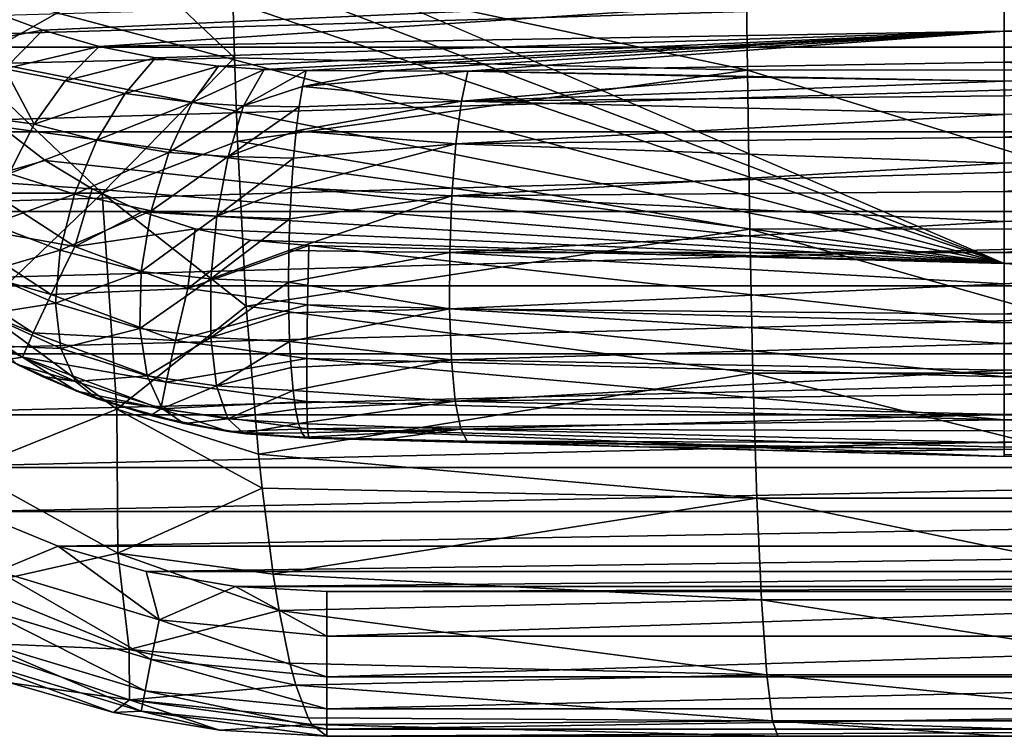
# Model space of a CAD drawing. Header units: metres. Extents: x -90 to 90, y -173 to 74.
# Tile 3 of 256: x -10.21 to 0, y -173 to -165.57. Entities that reach past the tile are written whole.
import ezdxf

# ---------------------------------------------------------------- set-up
doc = ezdxf.new("R2010")
doc.units = ezdxf.units.M
doc.layers.add('solid_509418', color=7, linetype='CONTINUOUS')
doc.layers.add('solid_509418_01', color=7, linetype='CONTINUOUS')

msp = doc.modelspace()

# ---------------------------------------------------------------- linework, layer by layer
at = {"layer": 'solid_509418'}
for points in [[(0.000091, -21.295607, -41.552128), (0, -168.099869, -41.585648), (-12.179281, -162.857254, -41.903378)], [(0, -168.099869, -41.585648), (-12.130495, -163.458588, -41.902237), (-12.179281, -162.857254, -41.903378)], [(0, -168.099869, -41.585648), (-12.032209, -164.018219, -41.899792), (-12.130495, -163.458588, -41.902237)], [(0, -168.099869, -41.585648), (-11.686558, -165.004807, -41.890965), (-12.032209, -164.018219, -41.899792)], [(-9.934467, -164.042191, -58.307163), (-10.76324, -166.032028, -57.562168), (-12.029696, -164.581741, -57.308662)], [(-9.934467, -164.042191, -58.307163), (-8.980292, -165.023361, -58.392635), (-10.76324, -166.032028, -57.562168)], [(-2.68631, -164.380112, -59.009174), (-2.66396, -166.092697, -58.615105), (-8.009803, -164.952698, -58.554531)], [(2.669299, -166.091492, -58.615314), (-2.66396, -166.092697, -58.615105), (-2.68631, -164.380112, -59.009174)], [(-2.148059, -164.488663, -59.009674), (2.669299, -166.091492, -58.615314), (-2.68631, -164.380112, -59.009174)], [(-8.980292, -165.023361, -58.392635), (-8.009803, -164.952698, -58.554531), (-7.984003, -165.964691, -58.298759)], [(-2.66396, -166.092697, -58.615105), (-7.984003, -165.964691, -58.298759), (-8.009803, -164.952698, -58.554531)], [(0, -168.099869, -41.585648), (-11.150207, -165.887772, -41.877121), (-11.686558, -165.004807, -41.890965)], [(-8.980292, -165.023361, -58.392635), (-7.984003, -165.964691, -58.298759), (-10.76324, -166.032028, -57.562168)], [(-10.382433, -165.526733, -49.069775), (-9.970478, -165.680099, -49.211628), (0, -165.229111, -49.268787)], [(-9.970478, -165.680099, -49.211628), (-9.387453, -165.847504, -49.409698), (0, -165.229111, -49.268787)], [(-9.387453, -165.847504, -49.409698), (0, -165.691055, -49.667206), (0, -165.229111, -49.268787)], [(10.476012, -165.487, -49.037781), (0, -165.229111, -49.268787), (0, -165.691055, -49.667206)], [(10.157106, -165.61467, -49.14727), (10.476012, -165.487, -49.037781), (0, -165.691055, -49.667206)], [(-10.89841, -165.844925, -49.171135), (-9.970478, -165.680099, -49.211628), (-10.382433, -165.526733, -49.069775)], [(-10.36569, -166.079407, -49.433132), (-9.970478, -165.680099, -49.211628), (-10.89841, -165.844925, -49.171135)], [(-10.36569, -166.079407, -49.433132), (-9.387453, -165.847504, -49.409698), (-9.970478, -165.680099, -49.211628)], [(-9.387453, -165.847504, -49.409698), (-8.801956, -165.96524, -49.591583), (0, -165.691055, -49.667206)], [(-8.801956, -165.96524, -49.591583), (-8.147047, -166.053879, -49.769878), (0, -165.691055, -49.667206)], [(-8.147047, -166.053879, -49.769878), (-7.676861, -166.087158, -49.860611), (0, -165.691055, -49.667206)], [(-7.676861, -166.087158, -49.860611), (-7.239992, -166.09787, -49.909534), (0, -165.691055, -49.667206)], [(-7.239992, -166.09787, -49.909534), (-6.415487, -166.101181, -49.969223), (0, -165.691055, -49.667206)], [(-6.415487, -166.101181, -49.969223), (-5.563726, -166.104248, -50.032307), (0, -165.691055, -49.667206)], [(0, -165.691055, -49.667206), (-5.563726, -166.104248, -50.032307), (0, -166.009995, -50.183136)], [(9.943775, -165.688644, -49.220547), (10.157106, -165.61467, -49.14727), (0, -165.691055, -49.667206)], [(9.669681, -165.772446, -49.31419), (9.943775, -165.688644, -49.220547), (0, -165.691055, -49.667206)], [(9.203786, -165.88916, -49.468876), (0, -165.691055, -49.667206), (0, -166.009995, -50.183136)], [(9.377552, -165.849182, -49.412128), (9.669681, -165.772446, -49.31419), (0, -165.691055, -49.667206)], [(9.203786, -165.88916, -49.468876), (9.377552, -165.849182, -49.412128), (0, -165.691055, -49.667206)], [(0, -168.099869, -41.585648), (-10.399931, -166.680023, -41.857655), (-11.150207, -165.887772, -41.877121)], [(-9.740462, -166.203491, -49.682762), (-9.387453, -165.847504, -49.409698), (-10.36569, -166.079407, -49.433132)], [(-9.740462, -166.203491, -49.682762), (-8.801956, -165.96524, -49.591583), (-9.387453, -165.847504, -49.409698)], [(8.781843, -165.970474, -49.600258), (9.203786, -165.88916, -49.468876), (0, -166.009995, -50.183136)], [(-10.76324, -166.032028, -57.562168), (-7.984003, -165.964691, -58.298759), (-9.355814, -167.367981, -57.485073)], [(-9.115108, -166.336044, -49.954872), (-8.801956, -165.96524, -49.591583), (-9.740462, -166.203491, -49.682762)], [(-9.355814, -167.367981, -57.485073), (-7.984003, -165.964691, -58.298759), (-7.952585, -166.830231, -57.987301)], [(-9.115108, -166.336044, -49.954872), (-8.147047, -166.053879, -49.769878), (-8.801956, -165.96524, -49.591583)], [(-2.66396, -166.092697, -58.615105), (-7.952585, -166.830231, -57.987301), (-7.984003, -165.964691, -58.298759)], [(-5.563726, -166.104248, -50.032307), (0, -166.208496, -50.650764), (0, -166.009995, -50.183136)], [(8.716918, -165.981003, -49.619259), (8.781843, -165.970474, -49.600258), (0, -166.009995, -50.183136)], [(8.147047, -166.053879, -49.769878), (8.716918, -165.981003, -49.619259), (0, -166.009995, -50.183136)], [(7.70207, -166.085983, -49.856724), (8.147047, -166.053879, -49.769878), (0, -166.009995, -50.183136)], [(7.239992, -166.09787, -49.909534), (7.70207, -166.085983, -49.856724), (0, -166.009995, -50.183136)], [(6.40132, -166.101227, -49.970261), (7.239992, -166.09787, -49.909534), (0, -166.009995, -50.183136)], [(-10.76324, -166.032028, -57.562168), (-9.355814, -167.367981, -57.485073), (-11.9141, -167.36911, -56.347198)], [(-10.060574, -166.655075, -49.827553), (-10.36569, -166.079407, -49.433132), (-10.732593, -166.562119, -49.492332)], [(-10.060574, -166.655075, -49.827553), (-9.740462, -166.203491, -49.682762), (-10.36569, -166.079407, -49.433132)], [(-9.115108, -166.336044, -49.954872), (-8.422696, -166.429459, -50.214649), (-8.147047, -166.053879, -49.769878)], [(-8.422696, -166.429459, -50.214649), (-7.676861, -166.087158, -49.860611), (-8.147047, -166.053879, -49.769878)], [(-8.422696, -166.429459, -50.214649), (-7.888782, -166.462341, -50.356224), (-7.676861, -166.087158, -49.860611)], [(-2.66396, -166.092697, -58.615105), (-2.640344, -167.740692, -57.910629), (-7.952585, -166.830231, -57.987301)], [(-7.888782, -166.462341, -50.356224), (-7.239992, -166.09787, -49.909534), (-7.676861, -166.087158, -49.860611)], [(-7.888782, -166.462341, -50.356224), (-7.277101, -166.263748, -50.1926), (-7.239992, -166.09787, -49.909534)], [(-7.277101, -166.263748, -50.1926), (-6.415487, -166.101181, -49.969223), (-7.239992, -166.09787, -49.909534)], [(-7.277101, -166.263748, -50.1926), (-5.563726, -166.104248, -50.032307), (-6.415487, -166.101181, -49.969223)], [(-7.277101, -166.263748, -50.1926), (-5.628779, -166.414017, -50.532936), (-5.563726, -166.104248, -50.032307)], [(-5.628779, -166.414017, -50.532936), (-2.649206, -166.166428, -50.374123), (-5.563726, -166.104248, -50.032307)], [(-5.563726, -166.104248, -50.032307), (-2.649206, -166.166428, -50.374123), (0, -166.208496, -50.650764)], [(2.669299, -166.091492, -58.615314), (2.64564, -167.739746, -57.910965), (-2.66396, -166.092697, -58.615105)], [(2.64564, -167.739746, -57.910965), (-2.640344, -167.740692, -57.910629), (-2.66396, -166.092697, -58.615105)], [(-9.115108, -166.336044, -49.954872), (-9.740462, -166.203491, -49.682762), (-10.060574, -166.655075, -49.827553)], [(-5.628779, -166.414017, -50.532936), (0, -166.208496, -50.650764), (-2.649206, -166.166428, -50.374123)], [(-5.628779, -166.414017, -50.532936), (0.000499, -166.358978, -50.938114), (0, -166.208496, -50.650764)], [(0.000499, -166.358978, -50.938114), (2.880673, -166.162018, -50.348225), (0, -166.208496, -50.650764)], [(-7.888782, -166.462341, -50.356224), (-7.31173, -166.474319, -50.44455), (-7.277101, -166.263748, -50.1926)], [(-7.277101, -166.263748, -50.1926), (-7.31173, -166.474319, -50.44455), (-5.628779, -166.414017, -50.532936)], [(-9.410685, -166.820969, -50.1731), (-9.115108, -166.336044, -49.954872), (-10.060574, -166.655075, -49.827553)], [(-9.410685, -166.820969, -50.1731), (-8.422696, -166.429459, -50.214649), (-9.115108, -166.336044, -49.954872)], [(-9.410685, -166.820969, -50.1731), (-8.663708, -166.946518, -50.512062), (-8.422696, -166.429459, -50.214649)], [(-8.422696, -166.429459, -50.214649), (-8.663708, -166.946518, -50.512062), (-7.888782, -166.462341, -50.356224)], [(-7.342937, -166.723846, -50.65852), (-5.686625, -166.858231, -50.920929), (-5.628779, -166.414017, -50.532936)], [(-7.31173, -166.474319, -50.44455), (-7.342937, -166.723846, -50.65852), (-5.628779, -166.414017, -50.532936)], [(5.628781, -166.414017, -50.532932), (0.000162, -166.554276, -51.198235), (-0.000127, -166.788986, -51.423431)], [(5.68663, -166.858215, -50.920925), (5.628781, -166.414017, -50.532932), (-0.000127, -166.788986, -51.423431)], [(-8.663708, -166.946518, -50.512062), (-8.04909, -166.988785, -50.706959), (-7.888782, -166.462341, -50.356224)], [(-7.888782, -166.462341, -50.356224), (-8.04909, -166.988785, -50.706959), (-7.31173, -166.474319, -50.44455)], [(-8.04909, -166.988785, -50.706959), (-7.342937, -166.723846, -50.65852), (-7.31173, -166.474319, -50.44455)], [(-10.320503, -167.164795, -49.831635), (-10.060574, -166.655075, -49.827553), (-10.732593, -166.562119, -49.492332)], [(-10.690637, -167.241089, -41.962624), (-10.399931, -166.680023, -41.857655), (-9.944562, -167.031403, -41.84581)], [(0, -168.099869, -41.585648), (-9.944562, -167.031403, -41.84581), (-10.399931, -166.680023, -41.857655)], [(-9.410685, -166.820969, -50.1731), (-10.060574, -166.655075, -49.827553), (-10.320503, -167.164795, -49.831635)], [(-8.04909, -166.988785, -50.706959), (-7.369869, -167.005508, -50.828682), (-7.342937, -166.723846, -50.65852)], [(-7.342937, -166.723846, -50.65852), (-7.369869, -167.005508, -50.828682), (-5.686625, -166.858231, -50.920929)], [(-9.642845, -167.379929, -50.234127), (-9.410685, -166.820969, -50.1731), (-10.320503, -167.164795, -49.831635)], [(-9.642845, -167.379929, -50.234127), (-8.663708, -166.946518, -50.512062), (-9.410685, -166.820969, -50.1731)], [(-9.355814, -167.367981, -57.485073), (-7.952585, -166.830231, -57.987301), (-7.86109, -168.539108, -57.080276)], [(-2.640344, -167.740692, -57.910629), (-7.86109, -168.539108, -57.080276), (-7.952585, -166.830231, -57.987301)], [(-5.686625, -166.858231, -50.920929), (0.000057, -167.056961, -51.607719), (-0.000127, -166.788986, -51.423431)], [(-7.391794, -167.311661, -50.950394), (-5.728786, -167.397812, -51.162319), (-5.686625, -166.858231, -50.920929)], [(-7.369869, -167.005508, -50.828682), (-7.391794, -167.311661, -50.950394), (-5.686625, -166.858231, -50.920929)], [(5.68663, -166.858215, -50.920925), (0.000057, -167.056961, -51.607719), (-0.000075, -167.350815, -51.745968)], [(5.728792, -167.397812, -51.162319), (5.68663, -166.858215, -50.920925), (-0.000075, -167.350815, -51.745968)], [(-10.690637, -167.241089, -41.962624), (-9.944562, -167.031403, -41.84581), (-9.459117, -167.323685, -41.833164)], [(0, -168.099869, -41.585648), (-9.459117, -167.323685, -41.833164), (-9.944562, -167.031403, -41.84581)], [(-9.642845, -167.379929, -50.234127), (-8.84535, -167.551285, -50.63192), (-8.663708, -166.946518, -50.512062)], [(-8.663708, -166.946518, -50.512062), (-8.84535, -167.551285, -50.63192), (-8.04909, -166.988785, -50.706959)], [(-8.84535, -167.551285, -50.63192), (-8.166723, -167.609238, -50.871464), (-8.04909, -166.988785, -50.706959)], [(-8.04909, -166.988785, -50.706959), (-8.166723, -167.609238, -50.871464), (-7.369869, -167.005508, -50.828682)], [(-8.166723, -167.609238, -50.871464), (-7.391794, -167.311661, -50.950394), (-7.369869, -167.005508, -50.828682)], [(-10.690637, -167.241089, -41.962624), (-9.64031, -167.921539, -41.935272), (-11.035861, -167.673431, -42.255463)], [(-10.690637, -167.241089, -41.962624), (-9.459117, -167.323685, -41.833164), (-9.64031, -167.921539, -41.935272)], [(-9.642845, -167.379929, -50.234127), (-10.320503, -167.164795, -49.831635), (-10.498976, -167.690903, -49.694668)], [(-9.64031, -167.921539, -41.935272), (-9.459117, -167.323685, -41.833164), (-8.939342, -167.562408, -41.819611)], [(0, -168.099869, -41.585648), (-8.939342, -167.562408, -41.819611), (-9.459117, -167.323685, -41.833164)], [(-8.166723, -167.609238, -50.871464), (-7.408114, -167.633926, -51.02034), (-7.391794, -167.311661, -50.950394)], [(-7.391794, -167.311661, -50.950394), (-7.408114, -167.633926, -51.02034), (-5.728786, -167.397812, -51.162319)], [(-9.355814, -167.367981, -57.485073), (-10.614337, -168.576904, -56.28109), (-11.9141, -167.36911, -56.347198)], [(-9.355814, -167.367981, -57.485073), (-9.201435, -169.608871, -55.979031), (-10.614337, -168.576904, -56.28109)], [(-9.79012, -167.961212, -50.132305), (-9.642845, -167.379929, -50.234127), (-10.498976, -167.690903, -49.694668)], [(-9.79012, -167.961212, -50.132305), (-8.84535, -167.551285, -50.63192), (-9.642845, -167.379929, -50.234127)], [(-9.355814, -167.367981, -57.485073), (-7.86109, -168.539108, -57.080276), (-9.201435, -169.608871, -55.979031)], [(-7.418384, -167.963547, -51.036613), (-5.751558, -167.985413, -51.235912), (-5.728786, -167.397812, -51.162319)], [(-7.408114, -167.633926, -51.02034), (-7.418384, -167.963547, -51.036613), (-5.728786, -167.397812, -51.162319)], [(-5.728786, -167.397812, -51.162319), (-5.751558, -167.985413, -51.235912), (-0.000024, -167.662796, -51.834686)], [(-5.728786, -167.397812, -51.162319), (-0.000024, -167.662796, -51.834686), (-0.000075, -167.350815, -51.745968)], [(5.728792, -167.397812, -51.162319), (-0.000075, -167.350815, -51.745968), (-0.000024, -167.662796, -51.834686)], [(-9.79012, -167.961212, -50.132305), (-8.949078, -168.181366, -50.562305), (-8.84535, -167.551285, -50.63192)], [(-8.84535, -167.551285, -50.63192), (-8.949078, -168.181366, -50.562305), (-8.166723, -167.609238, -50.871464)], [(-9.64031, -167.921539, -41.935272), (-8.939342, -167.562408, -41.819611), (-8.391644, -167.739975, -41.805309)], [(-8.949078, -168.181366, -50.562305), (-8.229156, -168.257629, -50.83223), (-8.166723, -167.609238, -50.871464)], [(0, -168.099869, -41.585648), (-8.391644, -167.739975, -41.805309), (-8.939342, -167.562408, -41.819611)], [(-8.166723, -167.609238, -50.871464), (-8.229156, -168.257629, -50.83223), (-7.408114, -167.633926, -51.02034)], [(-8.229156, -168.257629, -50.83223), (-7.418384, -167.963547, -51.036613), (-7.408114, -167.633926, -51.02034)], [(-11.035861, -167.673431, -42.255463), (-9.883021, -168.420303, -42.225445), (-11.304255, -168.016632, -42.704956)], [(-9.64031, -167.921539, -41.935272), (-9.883021, -168.420303, -42.225445), (-11.035861, -167.673431, -42.255463)], [(-9.79012, -167.961212, -50.132305), (-10.498976, -167.690903, -49.694668), (-10.581382, -168.190353, -49.427864)], [(-9.64031, -167.921539, -41.935272), (-8.391644, -167.739975, -41.805309), (-8.466579, -168.356995, -41.904636)], [(-8.466579, -168.356995, -41.904636), (-8.391644, -167.739975, -41.805309), (-7.816525, -167.855759, -41.790276)], [(0, -168.099869, -41.585648), (-7.816525, -167.855759, -41.790276), (-8.391644, -167.739975, -41.805309)], [(-2.640344, -167.740692, -57.910629), (-2.60725, -169.236389, -56.923439), (-7.86109, -168.539108, -57.080276)], [(-5.751558, -167.985413, -51.235912), (0.000004, -167.984756, -51.871632), (-0.000024, -167.662796, -51.834686)], [(2.64564, -167.739746, -57.910965), (2.612481, -169.235672, -56.923828), (-2.640344, -167.740692, -57.910629)], [(2.612481, -169.235672, -56.923828), (-2.60725, -169.236389, -56.923439), (-2.640344, -167.740692, -57.910629)], [(-8.466579, -168.356995, -41.904636), (-7.816525, -167.855759, -41.790276), (-7.212977, -167.910995, -41.774483)], [(0, -168.099869, -41.585648), (-7.212977, -167.910995, -41.774483), (-7.816525, -167.855759, -41.790276)], [(-9.83889, -168.511063, -49.877052), (-9.79012, -167.961212, -50.132305), (-10.581382, -168.190353, -49.427864)], [(-9.64031, -167.921539, -41.935272), (-8.466579, -168.356995, -41.904636), (-9.883021, -168.420303, -42.225445)], [(-9.83889, -168.511063, -49.877052), (-8.949078, -168.181366, -50.562305), (-9.79012, -167.961212, -50.132305)], [(-8.466579, -168.356995, -41.904636), (-7.212977, -167.910995, -41.774483), (-7.226541, -168.526657, -41.872204)], [(0.000066, -168.714355, -41.682518), (-7.226541, -168.526657, -41.872204), (-7.212977, -167.910995, -41.774483)], [(-11.304255, -168.016632, -42.704956), (-10.070029, -168.816223, -42.672821), (-11.469528, -168.237061, -43.267067)], [(-9.883021, -168.420303, -42.225445), (-10.070029, -168.816223, -42.672821), (-11.304255, -168.016632, -42.704956)], [(-8.229156, -168.257629, -50.83223), (-7.422324, -168.291534, -50.998772), (-7.418384, -167.963547, -51.036613)], [(-7.418384, -167.963547, -51.036613), (-7.422324, -168.291534, -50.998772), (-5.751558, -167.985413, -51.235912)], [(-7.422324, -168.291534, -50.998772), (-5.752944, -168.569427, -51.135246), (-5.751558, -167.985413, -51.235912)], [(-5.751558, -167.985413, -51.235912), (-5.752944, -168.569427, -51.135246), (-0.000052, -168.308136, -51.855911)], [(5.751566, -167.985413, -51.235912), (0.000004, -167.984756, -51.871632), (-0.000052, -168.308136, -51.855911)], [(-11.469528, -168.237061, -43.267067), (-10.183015, -169.070526, -43.23357), (-11.017725, -168.684692, -43.845123)], [(-10.070029, -168.816223, -42.672821), (-10.183015, -169.070526, -43.23357), (-11.469528, -168.237061, -43.267067)], [(-9.83889, -168.511063, -49.877052), (-10.581382, -168.190353, -49.427864), (-10.560975, -168.622253, -49.053066)], [(-9.83889, -168.511063, -49.877052), (-8.964321, -168.772034, -50.31057), (-8.949078, -168.181366, -50.562305)], [(-8.949078, -168.181366, -50.562305), (-8.964321, -168.772034, -50.31057), (-8.229156, -168.257629, -50.83223)], [(-8.964321, -168.772034, -50.31057), (-8.229744, -168.864944, -50.59343), (-8.229156, -168.257629, -50.83223)], [(-8.229156, -168.257629, -50.83223), (-8.229744, -168.864944, -50.59343), (-7.422324, -168.291534, -50.998772)], [(-8.466579, -168.356995, -41.904636), (-8.59475, -168.898254, -42.191822), (-9.883021, -168.420303, -42.225445)], [(-8.466579, -168.356995, -41.904636), (-7.226541, -168.526657, -41.872204), (-8.59475, -168.898254, -42.191822)], [(-8.229744, -168.864944, -50.59343), (-7.419827, -168.608932, -50.907845), (-7.422324, -168.291534, -50.998772)], [(-7.422324, -168.291534, -50.998772), (-7.419827, -168.608932, -50.907845), (-5.752944, -168.569427, -51.135246)], [(-5.752944, -168.569427, -51.135246), (0.000003, -168.62471, -51.787991), (-0.000052, -168.308136, -51.855911)], [(-9.883021, -168.420303, -42.225445), (-8.59475, -168.898254, -42.191822), (-10.070029, -168.816223, -42.672821)], [(-9.784644, -168.978668, -49.491974), (-9.83889, -168.511063, -49.877052), (-10.560975, -168.622253, -49.053066)], [(-9.784644, -168.978668, -49.491974), (-8.964321, -168.772034, -50.31057), (-9.83889, -168.511063, -49.877052)], [(-9.201435, -169.608871, -55.979031), (-7.86109, -168.539108, -57.080276), (-7.734646, -170.076218, -55.82679)], [(-7.226541, -168.526657, -41.872204), (-7.233712, -169.084473, -42.156223), (-8.59475, -168.898254, -42.191822)], [(-2.60725, -169.236389, -56.923439), (-7.734646, -170.076218, -55.82679), (-7.86109, -168.539108, -57.080276)], [(-7.419827, -168.608932, -50.907845), (-7.41096, -168.907104, -50.766308), (-5.752944, -168.569427, -51.135246)], [(-7.41096, -168.907104, -50.766308), (-5.732821, -169.098572, -50.869164), (-5.752944, -168.569427, -51.135246)], [(-0.000039, -169.273438, -41.966522), (-7.233712, -169.084473, -42.156223), (-7.226541, -168.526657, -41.872204)], [(0.000066, -168.714355, -41.682518), (-0.000039, -169.273438, -41.966522), (-7.226541, -168.526657, -41.872204)], [(-5.752944, -168.569427, -51.135246), (-5.732821, -169.098572, -50.869164), (-0.000014, -168.926376, -51.66954)], [(7.226541, -168.526657, -41.872204), (7.233712, -169.084473, -42.156223), (-0.000039, -169.273438, -41.966522)], [(5.752952, -168.569427, -51.135246), (0.000003, -168.62471, -51.787991), (-0.000014, -168.926376, -51.66954)], [(5.732828, -169.098572, -50.86916), (5.752952, -168.569427, -51.135246), (-0.000014, -168.926376, -51.66954)], [(-10.614337, -168.576904, -56.28109), (-9.201435, -169.608871, -55.979031), (-10.756914, -170.235062, -54.604343)], [(-9.784644, -168.978668, -49.491974), (-10.560975, -168.622253, -49.053066), (-10.439427, -168.951248, -48.600956)], [(-8.229744, -168.864944, -50.59343), (-7.41096, -168.907104, -50.766308), (-7.419827, -168.608932, -50.907845)], [(-10.183015, -169.070526, -43.23357), (-10.338465, -169.092819, -43.832481), (-11.017725, -168.684692, -43.845123)], [(-9.784644, -168.978668, -49.491974), (-8.889488, -169.262604, -49.902515), (-8.964321, -168.772034, -50.31057)], [(-8.964321, -168.772034, -50.31057), (-8.889488, -169.262604, -49.902515), (-8.229744, -168.864944, -50.59343)], [(-10.070029, -168.816223, -42.672821), (-8.690825, -169.327927, -42.636822), (-10.183015, -169.070526, -43.23357)], [(-8.59475, -168.898254, -42.191822), (-8.690825, -169.327927, -42.636822), (-10.070029, -168.816223, -42.672821)], [(-8.889488, -169.262604, -49.902515), (-8.168422, -169.366516, -50.180489), (-8.229744, -168.864944, -50.59343)], [(-8.229744, -168.864944, -50.59343), (-8.168422, -169.366516, -50.180489), (-7.41096, -168.907104, -50.766308)], [(-9.632401, -169.320755, -49.01268), (-10.439427, -168.951248, -48.600956), (-10.237796, -169.144867, -48.106216)], [(-9.632401, -169.320755, -49.01268), (-9.784644, -168.978668, -49.491974), (-10.439427, -168.951248, -48.600956)], [(-9.632401, -169.320755, -49.01268), (-8.889488, -169.262604, -49.902515), (-9.784644, -168.978668, -49.491974)], [(-8.59475, -168.898254, -42.191822), (-7.233712, -169.084473, -42.156223), (-8.690825, -169.327927, -42.636822)], [(-8.168422, -169.366516, -50.180489), (-7.395966, -169.177933, -50.578026), (-7.41096, -168.907104, -50.766308)], [(-7.41096, -168.907104, -50.766308), (-7.395966, -169.177933, -50.578026), (-5.732821, -169.098572, -50.869164)], [(-5.732821, -169.098572, -50.869164), (-0.000072, -169.205093, -51.503609), (-0.000014, -168.926376, -51.66954)], [(5.732828, -169.098572, -50.86916), (-0.000014, -168.926376, -51.66954), (-0.000072, -169.205093, -51.503609)], [(-10.183015, -169.070526, -43.23357), (-9.617979, -169.422684, -43.818928), (-10.338465, -169.092819, -43.832481)], [(-10.183015, -169.070526, -43.23357), (-8.745389, -169.603897, -43.196045), (-9.617979, -169.422684, -43.818928)], [(-8.690825, -169.327927, -42.636822), (-8.745389, -169.603897, -43.196045), (-10.183015, -169.070526, -43.23357)], [(-7.233712, -169.084473, -42.156223), (-7.233723, -169.527267, -42.598713), (-8.690825, -169.327927, -42.636822)], [(-0.000039, -169.718124, -42.411304), (-7.233723, -169.527267, -42.598713), (-7.233712, -169.084473, -42.156223)], [(-0.000039, -169.273438, -41.966522), (-0.000039, -169.718124, -42.411304), (-7.233712, -169.084473, -42.156223)], [(7.233712, -169.084473, -42.156223), (7.233723, -169.527267, -42.598713), (-0.000039, -169.273438, -41.966522)], [(-10.338465, -169.092819, -43.832481), (-9.617979, -169.422684, -43.818928), (-10.237796, -169.144867, -48.106216)], [(-9.617979, -169.422684, -43.818928), (-9.983016, -169.267731, -48.221317), (-10.237796, -169.144867, -48.106216)], [(-9.632401, -169.320755, -49.01268), (-10.237796, -169.144867, -48.106216), (-9.983016, -169.267731, -48.221317)], [(-8.168422, -169.366516, -50.180489), (-7.375252, -169.414017, -50.348125), (-7.395966, -169.177933, -50.578026)], [(-7.395966, -169.177933, -50.578026), (-7.375252, -169.414017, -50.348125), (-5.732821, -169.098572, -50.869164)], [(-7.375252, -169.414017, -50.348125), (-5.692955, -169.526398, -50.461018), (-5.732821, -169.098572, -50.869164)], [(-5.732821, -169.098572, -50.869164), (-5.692955, -169.526398, -50.461018), (-0.000072, -169.205093, -51.503609)], [(-9.617979, -169.422684, -43.818928), (-9.406759, -169.501633, -48.459824), (-9.983016, -169.267731, -48.221317)], [(-9.632401, -169.320755, -49.01268), (-9.983016, -169.267731, -48.221317), (-9.406759, -169.501633, -48.459824)], [(-9.632401, -169.320755, -49.01268), (-8.732143, -169.602448, -49.37991), (-8.889488, -169.262604, -49.902515)], [(-8.889488, -169.262604, -49.902515), (-8.732143, -169.602448, -49.37991), (-8.168422, -169.366516, -50.180489)], [(-2.60725, -169.236389, -56.923439), (-2.565741, -170.531708, -55.685249), (-7.734646, -170.076218, -55.82679)], [(-5.692955, -169.526398, -50.461018), (0.00007, -169.453583, -51.294456), (-0.000072, -169.205093, -51.503609)], [(2.612481, -169.235672, -56.923828), (2.570889, -170.531235, -55.685619), (-2.60725, -169.236389, -56.923439)], [(2.570889, -170.531235, -55.685619), (-2.565741, -170.531708, -55.685249), (-2.60725, -169.236389, -56.923439)], [(7.233723, -169.527267, -42.598713), (-0.000039, -169.718124, -42.411304), (-0.000039, -169.273438, -41.966522)], [(-9.632401, -169.320755, -49.01268), (-9.406759, -169.501633, -48.459824), (-8.732143, -169.602448, -49.37991)], [(-8.690825, -169.327927, -42.636822), (-7.233723, -169.527267, -42.598713), (-8.745389, -169.603897, -43.196045)], [(-8.732143, -169.602448, -49.37991), (-8.05172, -169.708954, -49.637371), (-8.168422, -169.366516, -50.180489)], [(-8.168422, -169.366516, -50.180489), (-8.05172, -169.708954, -49.637371), (-7.375252, -169.414017, -50.348125)], [(-9.617979, -169.422684, -43.818928), (-8.851238, -169.673965, -43.804626), (-9.406759, -169.501633, -48.459824)], [(-8.745389, -169.603897, -43.196045), (-8.851238, -169.673965, -43.804626), (-9.617979, -169.422684, -43.818928)], [(-8.05172, -169.708954, -49.637371), (-7.349385, -169.608932, -50.082874), (-7.375252, -169.414017, -50.348125)], [(-7.375252, -169.414017, -50.348125), (-7.349385, -169.608932, -50.082874), (-5.692955, -169.526398, -50.461018)], [(5.692961, -169.526398, -50.461014), (0.00007, -169.453583, -51.294456), (-0.000113, -169.665237, -51.047447)], [(-8.851238, -169.673965, -43.804626), (-8.508391, -169.756042, -48.796391), (-9.406759, -169.501633, -48.459824)], [(-8.732143, -169.602448, -49.37991), (-9.406759, -169.501633, -48.459824), (-8.508391, -169.756042, -48.796391)], [(-7.233723, -169.527267, -42.598713), (-7.226573, -169.811691, -43.156322), (-8.745389, -169.603897, -43.196045)], [(-7.349385, -169.608932, -50.082874), (-7.319068, -169.757355, -49.789501), (-5.692955, -169.526398, -50.461018)], [(-7.319068, -169.757355, -49.789501), (-5.636849, -169.815338, -49.946655), (-5.692955, -169.526398, -50.461018)], [(-0.000039, -169.718124, -42.411304), (-7.226573, -169.811691, -43.156322), (-7.233723, -169.527267, -42.598713)], [(-5.692955, -169.526398, -50.461018), (-5.636849, -169.815338, -49.946655), (-0.000113, -169.665237, -51.047447)], [(7.233723, -169.527267, -42.598713), (7.226573, -169.811691, -43.156322), (-0.000039, -169.718124, -42.411304)], [(-9.201435, -169.608871, -55.979031), (-9.192869, -171.102676, -54.241646), (-10.756914, -170.235062, -54.604343)], [(-9.201435, -169.608871, -55.979031), (-7.734646, -170.076218, -55.82679), (-7.697555, -170.42691, -55.459084)], [(-9.201435, -169.608871, -55.979031), (-7.697555, -170.42691, -55.459084), (-9.192869, -171.102676, -54.241646)], [(-8.745389, -169.603897, -43.196045), (-8.045713, -169.838837, -43.789593), (-8.851238, -169.673965, -43.804626)], [(-8.851238, -169.673965, -43.804626), (-8.045713, -169.838837, -43.789593), (-8.508391, -169.756042, -48.796391)], [(-8.745389, -169.603897, -43.196045), (-7.226573, -169.811691, -43.156322), (-8.045713, -169.838837, -43.789593)], [(-8.732143, -169.602448, -49.37991), (-8.508391, -169.756042, -48.796391), (-8.05172, -169.708954, -49.637371)], [(-8.05172, -169.708954, -49.637371), (-7.319068, -169.757355, -49.789501), (-7.349385, -169.608932, -50.082874)], [(-5.636849, -169.815338, -49.946655), (0.000173, -169.834244, -50.769413), (-0.000113, -169.665237, -51.047447)], [(-8.05172, -169.708954, -49.637371), (-8.508391, -169.756042, -48.796391), (-7.889254, -169.85614, -49.021778)], [(-8.045713, -169.838837, -43.789593), (-7.86421, -169.862762, -48.796391), (-8.508391, -169.756042, -48.796391)], [(-7.889254, -169.85614, -49.021778), (-8.508391, -169.756042, -48.796391), (-7.86421, -169.862762, -48.796391)], [(-8.05172, -169.708954, -49.637371), (-7.889254, -169.85614, -49.021778), (-7.319068, -169.757355, -49.789501)], [(-7.319068, -169.757355, -49.789501), (-7.889254, -169.85614, -49.021778), (-7.285128, -169.85527, -49.476002)], [(-7.319068, -169.757355, -49.789501), (-7.285128, -169.85527, -49.476002), (-5.636849, -169.815338, -49.946655)], [(-0.000039, -169.718124, -42.411304), (0.000066, -170.001999, -42.970455), (-7.226573, -169.811691, -43.156322)], [(7.226573, -169.811691, -43.156322), (0.000066, -170.001999, -42.970455), (-0.000039, -169.718124, -42.411304)], [(-7.226573, -169.811691, -43.156322), (-7.212977, -169.909851, -43.773796), (-8.045713, -169.838837, -43.789593)], [(-8.045713, -169.838837, -43.789593), (-7.212977, -169.909851, -43.773796), (-7.86421, -169.862762, -48.796391)], [(-7.285128, -169.85527, -49.476002), (-7.889254, -169.85614, -49.021778), (-7.855708, -169.859863, -49.031219)], [(-7.855708, -169.859863, -49.031219), (-7.889254, -169.85614, -49.021778), (-7.86421, -169.862762, -48.796391)], [(-7.855708, -169.859863, -49.031219), (-7.86421, -169.862762, -48.796391), (-7.212977, -169.909851, -48.796391)], [(-7.86421, -169.862762, -48.796391), (-7.212977, -169.909851, -43.773796), (-7.212977, -169.909851, -48.796391)], [(-7.285128, -169.85527, -49.476002), (-7.855708, -169.859863, -49.031219), (-7.24849, -169.899979, -49.150921)], [(-7.855708, -169.859863, -49.031219), (-7.212977, -169.909851, -48.796391), (-7.24849, -169.899979, -49.150921)], [(-7.285128, -169.85527, -49.476002), (-7.24849, -169.899979, -49.150921), (-5.636849, -169.815338, -49.946655)], [(-5.636849, -169.815338, -49.946655), (-7.24849, -169.899979, -49.150921), (-6.424255, -169.920197, -49.255329)], [(-7.24849, -169.899979, -49.150921), (-7.212977, -169.909851, -48.796391), (-7.230847, -169.907135, -48.974209)], [(-7.24849, -169.899979, -49.150921), (-7.230847, -169.907135, -48.974209), (-3.682679, -170.002304, -49.063122)], [(-6.424255, -169.920197, -49.255329), (-7.24849, -169.899979, -49.150921), (-3.682679, -170.002304, -49.063122)], [(-7.226573, -169.811691, -43.156322), (0, -170.098724, -43.584961), (-7.212977, -169.909851, -43.773796)], [(0.000066, -170.001999, -42.970455), (0, -170.098724, -43.584961), (-7.226573, -169.811691, -43.156322)], [(-5.636849, -169.815338, -49.946655), (-6.424255, -169.920197, -49.255329), (-5.569323, -169.940018, -49.371258)], [(-7.230847, -169.907135, -48.974209), (-7.212977, -169.909851, -48.796391), (-3.682679, -170.002304, -49.063122)], [(-5.569323, -169.940018, -49.371258), (-6.424255, -169.920197, -49.255329), (-3.682679, -170.002304, -49.063122)], [(-2.6565, -169.996872, -49.783058), (-5.569323, -169.940018, -49.371258), (-3.682679, -170.002304, -49.063122)], [(-2.6565, -169.996872, -49.783058), (0.000007, -170.027863, -50.150211), (-5.569323, -169.940018, -49.371258)], [(-2.6565, -169.996872, -49.783058), (-3.682679, -170.002304, -49.063122), (-1.887785, -170.049301, -49.128716)], [(-2.565741, -170.531708, -55.685249), (-7.697555, -170.42691, -55.459084), (-7.734646, -170.076218, -55.82679)], [(-10.756914, -170.235062, -54.604343), (-9.192869, -171.102676, -54.241646), (-10.697602, -171.439438, -52.706966)], [(-9.192869, -171.102676, -54.241646), (-7.697555, -170.42691, -55.459084), (-7.582349, -171.319534, -54.317001)], [(-2.565741, -170.531708, -55.685249), (-7.582349, -171.319534, -54.317001), (-7.697555, -170.42691, -55.459084)], [(-2.565741, -170.531708, -55.685249), (-2.517151, -171.585068, -54.235836), (-7.582349, -171.319534, -54.317001)], [(2.570889, -170.531235, -55.685619), (2.522199, -171.584793, -54.23613), (-2.565741, -170.531708, -55.685249)], [(2.522199, -171.584793, -54.23613), (-2.517151, -171.585068, -54.235836), (-2.565741, -170.531708, -55.685249)], [(-10.437601, -171.288681, -39.223415), (-9.81044, -171.029938, -39.150002), (-10.69031, -170.669357, -39.150002)], [(-9.192869, -171.102676, -54.241646), (-9.074842, -172.100235, -52.400124), (-10.697602, -171.439438, -52.706966)], [(-10.437601, -171.288681, -39.223415), (-8.764589, -171.793198, -39.223415), (-9.81044, -171.029938, -39.150002)], [(-8.764589, -171.793198, -39.223415), (-8.897605, -171.291275, -39.150002), (-9.81044, -171.029938, -39.150002)], [(-9.192869, -171.102676, -54.241646), (-7.582349, -171.319534, -54.317001), (-7.521349, -171.694229, -53.712284)], [(-9.192869, -171.102676, -54.241646), (-7.521349, -171.694229, -53.712284), (-9.074842, -172.100235, -52.400124)], [(-10.596923, -171.675705, -39.436752), (-8.845794, -172.203781, -39.436752), (-10.437601, -171.288681, -39.223415)], [(-8.845794, -172.203781, -39.436752), (-8.764589, -171.793198, -39.223415), (-10.437601, -171.288681, -39.223415)], [(-8.764589, -171.793198, -39.223415), (-7.971471, -171.447281, -39.150002), (-8.897605, -171.291275, -39.150002)], [(-2.517151, -171.585068, -54.235836), (-7.521349, -171.694229, -53.712284), (-7.582349, -171.319534, -54.317001)], [(-10.697602, -171.439438, -52.706966), (-9.074842, -172.100235, -52.400124), (-10.857549, -172.023788, -50.767998)], [(-8.764589, -171.793198, -39.223415), (-7.025483, -171.963531, -39.223415), (-7.971471, -171.447281, -39.150002)], [(-7.025483, -171.963531, -39.223415), (-7.025483, -171.5, -39.150002), (-7.971471, -171.447281, -39.150002)], [(-7.025483, -171.963531, -39.223415), (7.025483, -171.5, -39.150002), (-7.025483, -171.5, -39.150002)], [(-2.517151, -171.585068, -54.235836), (-2.463042, -172.36261, -52.621765), (-7.521349, -171.694229, -53.712284)], [(2.522199, -171.584793, -54.23613), (2.467977, -172.362488, -52.621937), (-2.517151, -171.585068, -54.235836)], [(2.467977, -172.362488, -52.621937), (-2.463042, -172.36261, -52.621765), (-2.517151, -171.585068, -54.235836)], [(-10.723311, -171.982727, -39.769085), (-8.910212, -172.52948, -39.769085), (-10.596923, -171.675705, -39.436752)], [(-8.910212, -172.52948, -39.769085), (-8.845794, -172.203781, -39.436752), (-10.596923, -171.675705, -39.436752)], [(-9.074842, -172.100235, -52.400124), (-7.521349, -171.694229, -53.712284), (-7.408648, -172.242554, -52.595024)], [(-2.463042, -172.36261, -52.621765), (-7.408648, -172.242554, -52.595024), (-7.521349, -171.694229, -53.712284)], [(-8.845794, -172.203781, -39.436752), (-7.025483, -172.382065, -39.436752), (-8.764589, -171.793198, -39.223415)], [(-8.764589, -171.793198, -39.223415), (-7.025483, -172.382065, -39.436752), (-7.025483, -171.963531, -39.223415)], [(-10.857549, -172.023788, -50.767998), (-9.07167, -172.623093, -50.587952), (-10.310617, -172.444992, -48.796555)], [(-9.074842, -172.100235, -52.400124), (-9.07167, -172.623093, -50.587952), (-10.857549, -172.023788, -50.767998)], [(-10.804372, -172.179642, -40.18782), (-8.951527, -172.738388, -40.18782), (-10.723311, -171.982727, -39.769085)], [(-8.951527, -172.738388, -40.18782), (-8.910212, -172.52948, -39.769085), (-10.723311, -171.982727, -39.769085)], [(-9.074842, -172.100235, -52.400124), (-7.408648, -172.242554, -52.595024), (-7.347865, -172.470078, -51.992462)], [(-9.074842, -172.100235, -52.400124), (-7.347865, -172.470078, -51.992462), (-9.07167, -172.623093, -50.587952)], [(-10.804372, -172.179642, -40.18782), (-10.310616, -172.444992, -40.650002), (-9.238536, -172.752045, -40.650002)], [(-10.804372, -172.179642, -40.18782), (-9.238536, -172.752045, -40.650002), (-8.951527, -172.738388, -40.18782)], [(-8.910212, -172.52948, -39.769085), (-7.025483, -172.714081, -39.769085), (-8.845794, -172.203781, -39.436752)], [(-8.845794, -172.203781, -39.436752), (-7.025483, -172.714081, -39.769085), (-7.025483, -172.382065, -39.436752)], [(-2.463042, -172.36261, -52.621765), (-7.347865, -172.470078, -51.992462), (-7.408648, -172.242554, -52.595024)], [(-10.310617, -172.444992, -48.796555), (-9.238536, -172.752045, -48.796555), (-10.310616, -172.444992, -40.650002)], [(-9.07167, -172.623093, -50.587952), (-9.238536, -172.752045, -48.796555), (-10.310617, -172.444992, -48.796555)], [(-9.238536, -172.752045, -48.796555), (-9.238536, -172.752045, -40.650002), (-10.310616, -172.444992, -40.650002)], [(-2.463042, -172.36261, -52.621765), (-2.405151, -172.839371, -50.894894), (-7.347865, -172.470078, -51.992462)], [(2.467977, -172.362488, -52.621937), (2.409965, -172.839325, -50.894909), (-2.463042, -172.36261, -52.621765)], [(2.409965, -172.839325, -50.894909), (-2.405151, -172.839371, -50.894894), (-2.463042, -172.36261, -52.621765)], [(-9.07167, -172.623093, -50.587952), (-7.347865, -172.470078, -51.992462), (-7.220329, -172.809738, -50.728146)], [(-8.951527, -172.738388, -40.18782), (-7.025483, -172.927017, -40.18782), (-8.910212, -172.52948, -39.769085)], [(-8.910212, -172.52948, -39.769085), (-7.025483, -172.927017, -40.18782), (-7.025483, -172.714081, -39.769085)], [(-2.405151, -172.839371, -50.894894), (-7.220329, -172.809738, -50.728146), (-7.347865, -172.470078, -51.992462)], [(-9.07167, -172.623093, -50.587952), (-8.138933, -172.93782, -48.796555), (-9.238536, -172.752045, -48.796555)], [(-9.07167, -172.623093, -50.587952), (-7.220329, -172.809738, -50.728146), (-7.182079, -172.877533, -50.348961)], [(-9.07167, -172.623093, -50.587952), (-7.182079, -172.877533, -50.348961), (-8.138933, -172.93782, -48.796555)], [(-8.951527, -172.738388, -40.18782), (-9.238536, -172.752045, -40.650002), (-8.138933, -172.93782, -40.650002)], [(-8.138933, -172.93782, -48.796555), (-8.138933, -172.93782, -40.650002), (-9.238536, -172.752045, -40.650002)], [(-9.238536, -172.752045, -48.796555), (-8.138933, -172.93782, -48.796555), (-9.238536, -172.752045, -40.650002)], [(-8.951527, -172.738388, -40.18782), (-7.025483, -173, -40.650002), (-7.025483, -172.927017, -40.18782)], [(-8.951527, -172.738388, -40.18782), (-8.138933, -172.93782, -40.650002), (-7.025483, -173, -40.650002)], [(-2.405151, -172.839371, -50.894894), (-7.182079, -172.877533, -50.348961), (-7.220329, -172.809738, -50.728146)], [(-2.405151, -172.839371, -50.894894), (-2.347741, -173, -49.110619), (-7.182079, -172.877533, -50.348961)], [(2.409965, -172.839325, -50.894909), (2.352426, -173, -49.110462), (-2.405151, -172.839371, -50.894894)], [(-2.405151, -172.839371, -50.894894), (2.352426, -173, -49.110462), (-0.000004, -173, -49.149876)], [(-2.405151, -172.839371, -50.894894), (-0.000004, -173, -49.149876), (-2.347741, -173, -49.110619)], [(-8.138933, -172.93782, -48.796555), (-7.182079, -172.877533, -50.348961), (-7.025483, -173, -48.796555)], [(-8.138933, -172.93782, -40.650002), (-7.025483, -173, -48.796555), (-7.025483, -173, -40.650002)], [(-8.138933, -172.93782, -48.796555), (-7.025483, -173, -48.796555), (-8.138933, -172.93782, -40.650002)], [(-7.182079, -172.877533, -50.348961), (-2.347741, -173, -49.110619), (-7.025483, -173, -48.796555)], [(7.025483, -173, -48.796555), (7.025483, -173, -40.650002), (-7.025483, -173, -40.650002)], [(2.352426, -173, -49.110462), (7.025483, -173, -48.796555), (-7.025483, -173, -40.650002)], [(-0.000004, -173, -49.149876), (2.352426, -173, -49.110462), (-7.025483, -173, -40.650002)], [(-2.347741, -173, -49.110619), (-0.000004, -173, -49.149876), (-7.025483, -173, -40.650002)], [(-7.025483, -173, -48.796555), (-2.347741, -173, -49.110619), (-7.025483, -173, -40.650002)]]:
    msp.add_3dface(points, dxfattribs=at)
at = {"layer": 'solid_509418_01'}
for points in [[(7.212977, -167.910995, -41.774483), (0, -168.099869, -41.585648), (0.000091, -21.295607, -41.552128)], [(-2.148059, -164.488663, -59.009674), (0, -164.678635, -59.008102), (2.669299, -166.091492, -58.615314)], [(0, -164.678635, -59.008102), (2.148357, -164.488602, -59.009727), (2.669299, -166.091492, -58.615314)], [(-15.300118, -164.944321, -39.150002), (-15.030832, -165.854874, -39.150002), (15.3001, -164.944397, -39.150002)], [(-15.030832, -165.854874, -39.150002), (15.030817, -165.854919, -39.150002), (15.3001, -164.944397, -39.150002)], [(-15.030832, -165.854874, -39.150002), (-14.662579, -166.731598, -39.150002), (15.030817, -165.854919, -39.150002)], [(-14.662579, -166.731598, -39.150002), (14.662567, -166.731613, -39.150002), (15.030817, -165.854919, -39.150002)], [(0, -166.009995, -50.183136), (2.880673, -166.162018, -50.348225), (5.564627, -166.104263, -50.032284)], [(6.40132, -166.101227, -49.970261), (0, -166.009995, -50.183136), (5.564627, -166.104263, -50.032284)], [(0, -166.009995, -50.183136), (0, -166.208496, -50.650764), (2.880673, -166.162018, -50.348225)], [(-5.628779, -166.414017, -50.532936), (-5.686625, -166.858231, -50.920929), (0.000162, -166.554276, -51.198235)], [(-5.628779, -166.414017, -50.532936), (0.000162, -166.554276, -51.198235), (0.000499, -166.358978, -50.938114)], [(-5.686625, -166.858231, -50.920929), (-0.000127, -166.788986, -51.423431), (0.000162, -166.554276, -51.198235)], [(-14.662579, -166.731598, -39.150002), (-14.198531, -167.559631, -39.150002), (14.662567, -166.731613, -39.150002)], [(-14.198531, -167.559631, -39.150002), (14.198519, -167.559647, -39.150002), (14.662567, -166.731613, -39.150002)], [(5.68663, -166.858215, -50.920925), (-0.000127, -166.788986, -51.423431), (0.000057, -167.056961, -51.607719)], [(-5.686625, -166.858231, -50.920929), (-5.728786, -167.397812, -51.162319), (0.000057, -167.056961, -51.607719)], [(-5.728786, -167.397812, -51.162319), (-0.000075, -167.350815, -51.745968), (0.000057, -167.056961, -51.607719)], [(5.728792, -167.397812, -51.162319), (-0.000024, -167.662796, -51.834686), (0.000004, -167.984756, -51.871632)], [(5.751566, -167.985413, -51.235912), (5.728792, -167.397812, -51.162319), (0.000004, -167.984756, -51.871632)], [(-14.198531, -167.559631, -39.150002), (-13.645791, -168.331177, -39.150002), (14.198519, -167.559647, -39.150002)], [(-13.645791, -168.331177, -39.150002), (13.645777, -168.331207, -39.150002), (14.198519, -167.559647, -39.150002)], [(0.000066, -168.714355, -41.682518), (-7.212977, -167.910995, -41.774483), (0, -168.099869, -41.585648)], [(7.226541, -168.526657, -41.872204), (0, -168.099869, -41.585648), (7.212977, -167.910995, -41.774483)], [(-5.751558, -167.985413, -51.235912), (-0.000052, -168.308136, -51.855911), (0.000004, -167.984756, -51.871632)], [(5.751566, -167.985413, -51.235912), (-0.000052, -168.308136, -51.855911), (0.000003, -168.62471, -51.787991)], [(5.752952, -168.569427, -51.135246), (5.751566, -167.985413, -51.235912), (0.000003, -168.62471, -51.787991)], [(7.226541, -168.526657, -41.872204), (0.000066, -168.714355, -41.682518), (0, -168.099869, -41.585648)], [(-13.645791, -168.331177, -39.150002), (-13.009226, -169.036179, -39.150002), (13.645777, -168.331207, -39.150002)], [(-13.009226, -169.036179, -39.150002), (13.00921, -169.036194, -39.150002), (13.645777, -168.331207, -39.150002)], [(-5.752944, -168.569427, -51.135246), (-0.000014, -168.926376, -51.66954), (0.000003, -168.62471, -51.787991)], [(7.226541, -168.526657, -41.872204), (-0.000039, -169.273438, -41.966522), (0.000066, -168.714355, -41.682518)], [(-13.009226, -169.036179, -39.150002), (-12.298709, -169.666565, -39.150002), (13.00921, -169.036194, -39.150002)], [(-12.298709, -169.666565, -39.150002), (12.298691, -169.66658, -39.150002), (13.00921, -169.036194, -39.150002)], [(5.732828, -169.098572, -50.86916), (-0.000072, -169.205093, -51.503609), (0.00007, -169.453583, -51.294456)], [(5.692961, -169.526398, -50.461014), (5.732828, -169.098572, -50.86916), (0.00007, -169.453583, -51.294456)], [(-5.692955, -169.526398, -50.461018), (-0.000113, -169.665237, -51.047447), (0.00007, -169.453583, -51.294456)], [(5.692961, -169.526398, -50.461014), (-0.000113, -169.665237, -51.047447), (0.000173, -169.834244, -50.769413)], [(-12.298709, -169.666565, -39.150002), (-11.522361, -170.212555, -39.150002), (12.298691, -169.66658, -39.150002)], [(-11.522361, -170.212555, -39.150002), (11.522344, -170.21257, -39.150002), (12.298691, -169.66658, -39.150002)], [(-5.636849, -169.815338, -49.946655), (-5.569323, -169.940018, -49.371258), (0.000505, -169.956161, -50.467705)], [(-5.636849, -169.815338, -49.946655), (0.000505, -169.956161, -50.467705), (0.000173, -169.834244, -50.769413)], [(5.636852, -169.815338, -49.946651), (0.000007, -170.027863, -50.150211), (2.88697, -169.993088, -49.750645)], [(5.636852, -169.815338, -49.946651), (0.000505, -169.956161, -50.467705), (0.000007, -170.027863, -50.150211)], [(7.226573, -169.811691, -43.156322), (7.212977, -169.909851, -43.773796), (0.000066, -170.001999, -42.970455)], [(-7.212977, -169.909851, -48.796391), (-7.212977, -169.909851, -43.773796), (0, -170.098724, -43.584961)], [(-3.682679, -170.002304, -49.063122), (-7.212977, -169.909851, -48.796391), (0, -170.098724, -43.584961)], [(0.000505, -169.956161, -50.467705), (-5.569323, -169.940018, -49.371258), (0.000007, -170.027863, -50.150211)], [(-1.887785, -170.049301, -49.128716), (-3.682679, -170.002304, -49.063122), (0, -170.098724, -43.584961)], [(-2.6565, -169.996872, -49.783058), (-1.887785, -170.049301, -49.128716), (0.000007, -170.027863, -50.150211)], [(0, -170.098724, -49.149754), (0, -170.098724, -43.584961), (7.212977, -169.909851, -43.773796)], [(0.000066, -170.001999, -42.970455), (7.212977, -169.909851, -43.773796), (0, -170.098724, -43.584961)], [(3.395696, -170.009811, -49.07663), (0, -170.098724, -49.149754), (7.212977, -169.909851, -43.773796)], [(2.88697, -169.993088, -49.750645), (0.000007, -170.027863, -50.150211), (3.395696, -170.009811, -49.07663)], [(0.000007, -170.027863, -50.150211), (-1.887785, -170.049301, -49.128716), (0, -170.098724, -49.149754)], [(-1.887785, -170.049301, -49.128716), (0, -170.098724, -43.584961), (0, -170.098724, -49.149754)], [(0, -170.081009, -49.651047), (0, -170.098724, -49.149754), (3.395696, -170.009811, -49.07663)], [(0.000007, -170.027863, -50.150211), (0, -170.081009, -49.651047), (3.395696, -170.009811, -49.07663)], [(0.000007, -170.027863, -50.150211), (0, -170.098724, -49.149754), (0, -170.081009, -49.651047)], [(-11.522361, -170.212555, -39.150002), (-10.69031, -170.669357, -39.150002), (11.522344, -170.21257, -39.150002)], [(-10.69031, -170.669357, -39.150002), (10.690287, -170.669373, -39.150002), (11.522344, -170.21257, -39.150002)], [(-10.69031, -170.669357, -39.150002), (-9.81044, -171.029938, -39.150002), (10.690287, -170.669373, -39.150002)], [(-9.81044, -171.029938, -39.150002), (9.810385, -171.029953, -39.150002), (10.690287, -170.669373, -39.150002)], [(-9.81044, -171.029938, -39.150002), (-8.897605, -171.291275, -39.150002), (9.810385, -171.029953, -39.150002)], [(-8.897605, -171.291275, -39.150002), (8.897529, -171.29129, -39.150002), (9.810385, -171.029953, -39.150002)], [(-8.897605, -171.291275, -39.150002), (-7.971471, -171.447281, -39.150002), (8.897529, -171.29129, -39.150002)], [(-7.971471, -171.447281, -39.150002), (7.971416, -171.447296, -39.150002), (8.897529, -171.29129, -39.150002)], [(-7.971471, -171.447281, -39.150002), (-7.025483, -171.5, -39.150002), (7.971416, -171.447296, -39.150002)], [(-7.025483, -171.5, -39.150002), (7.025483, -171.5, -39.150002), (7.971416, -171.447296, -39.150002)], [(-7.025483, -171.963531, -39.223415), (7.025483, -171.963531, -39.223415), (7.025483, -171.5, -39.150002)], [(-7.025483, -172.382065, -39.436752), (7.025483, -172.382065, -39.436752), (7.025483, -171.963531, -39.223415)], [(-7.025483, -171.963531, -39.223415), (-7.025483, -172.382065, -39.436752), (7.025483, -171.963531, -39.223415)], [(-7.025483, -172.714081, -39.769085), (7.025483, -172.714081, -39.769085), (7.025483, -172.382065, -39.436752)], [(-7.025483, -172.382065, -39.436752), (-7.025483, -172.714081, -39.769085), (7.025483, -172.382065, -39.436752)], [(-7.025483, -172.927017, -40.18782), (7.025483, -172.927017, -40.18782), (7.025483, -172.714081, -39.769085)], [(-7.025483, -172.714081, -39.769085), (-7.025483, -172.927017, -40.18782), (7.025483, -172.714081, -39.769085)], [(7.025483, -172.927017, -40.18782), (-7.025483, -173, -40.650002), (7.025483, -173, -40.650002)], [(-7.025483, -172.927017, -40.18782), (-7.025483, -173, -40.650002), (7.025483, -172.927017, -40.18782)]]:
    msp.add_3dface(points, dxfattribs=at)

doc.saveas('drawing.dxf')
